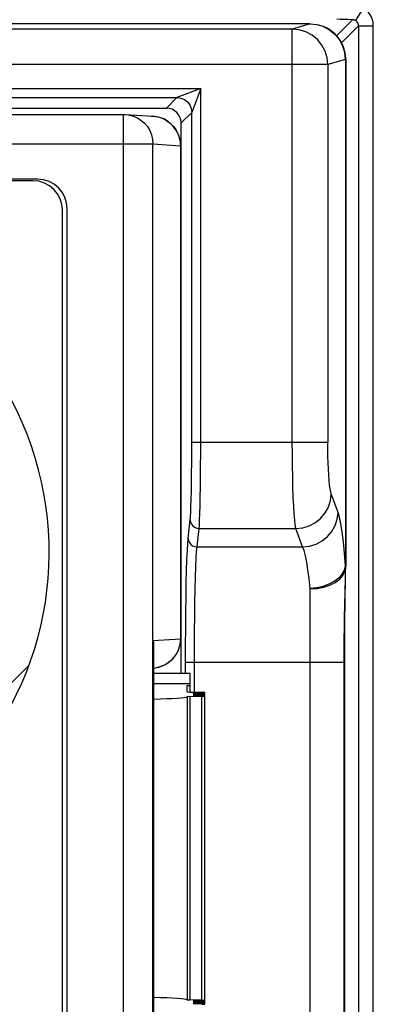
# Model space of a CAD drawing. Header units: millimetres. Extents: x -2579 to 1363, y -329 to 2298.
# Tile 105 of 256: x -1208 to -1196, y 1555 to 1588. Entities that reach past the tile are written whole.
import ezdxf

# ---------------------------------------------------------------- set-up
doc = ezdxf.new("R2010")
doc.units = ezdxf.units.MM
doc.header["$LTSCALE"] = 30.734
doc.layers.get('0').update_dxf_attribs({"linetype": 'CONTINUOUS'})

msp = doc.modelspace()

# ---------------------------------------------------------------- linework, layer by layer
at = {"color": 2}
for p, q in [((-1196.402, 1588.346), (-1196.138, 1588.771)), ((-1198.54, 1588.061), (-1284.937, 1588.061)), ((-1197.942, 1588.24), (-1198.54, 1588.061)), ((-1198.54, 1574.111), (-1198.54, 1588.061)), ((-1197.047, 1587.837), (-1196.505, 1588.378)), ((-1196.308, 1588.176), (-1196.882, 1587.602)), ((-1196.308, 1588.176), (-1196.308, 1503.802)), ((-1196.308, 1588.176), (-1195.808, 1588.176)), ((-1195.808, 1503.802), (-1195.808, 1588.176)), ((-1197.344, 1586.861), (-1286.132, 1586.861)), ((-1196.75, 1587.039), (-1197.344, 1586.861)), ((-1197.344, 1586.861), (-1197.344, 1574.111)), ((-1196.744, 1587.037), (-1196.75, 1587.039)), ((-1196.744, 1587.037), (-1196.744, 1569.926)), ((-1196.738, 1587.036), (-1196.744, 1587.037)), ((-1281.847, 1586.049), (-1201.63, 1586.049)), ((-1281.048, 1585.749), (-1202.429, 1585.749)), ((-1202.429, 1585.749), (-1202.788, 1585.39)), ((-1201.63, 1586.049), (-1202.429, 1585.749)), ((-1201.63, 1586.049), (-1201.929, 1585.249)), ((-1201.63, 1574.111), (-1201.63, 1586.049)), ((-1204.232, 1535.599), (-1204.232, 1585.181)), ((-1204.17, 1585.179), (-1204.077, 1585.169)), ((-1203.243, 1585.122), (-1203.227, 1585.12)), ((-1203.073, 1585.096), (-1202.997, 1585.074)), ((-1202.997, 1585.074), (-1202.924, 1585.047)), ((-1201.929, 1585.249), (-1202.288, 1584.89)), ((-1201.929, 1574.111), (-1201.929, 1585.249)), ((-1202.924, 1585.047), (-1202.854, 1585.014)), ((-1202.854, 1585.014), (-1202.786, 1584.976)), ((-1280.235, 1584.181), (-1203.242, 1584.181)), ((-1203.242, 1536.599), (-1203.242, 1584.181)), ((-1203.242, 1584.181), (-1202.315, 1584.123)), ((-1202.315, 1584.123), (-1202.315, 1567.469)), ((-1202.305, 1584.123), (-1202.315, 1584.123)), ((-1201.929, 1574.111), (-1197.344, 1574.111)), ((-1196.994, 1571.738), (-1197.223, 1572.359)), ((-1202.052, 1570.862), (-1201.984, 1571.484)), ((-1201.753, 1570.57), (-1201.684, 1571.192)), ((-1201.684, 1571.192), (-1198.419, 1571.192)), ((-1198.19, 1570.57), (-1198.419, 1571.192)), ((-1201.753, 1570.57), (-1198.19, 1570.57)), ((-1196.746, 1569.549), (-1196.741, 1569.75)), ((-1197.938, 1551.914), (-1197.938, 1569.166)), ((-1196.761, 1568.955), (-1196.756, 1569.157)), ((-1196.767, 1568.709), (-1196.761, 1568.955)), ((-1196.775, 1568.29), (-1196.771, 1568.514)), ((-1196.771, 1568.514), (-1196.767, 1568.709)), ((-1196.779, 1568.032), (-1196.775, 1568.29)), ((-1202.138, 1567.254), (-1202.135, 1567.811)), ((-1203.232, 1567.412), (-1202.315, 1567.469)), ((-1202.305, 1567.469), (-1202.315, 1567.469)), ((-1203.232, 1567.412), (-1203.232, 1553.568)), ((-1202.139, 1566.679), (-1202.138, 1567.254)), ((-1202.139, 1566.29), (-1202.139, 1566.679)), ((-1202.139, 1566.679), (-1201.839, 1566.679)), ((-1201.839, 1565.669), (-1201.839, 1566.679)), ((-1201.839, 1566.679), (-1197.938, 1566.679)), ((-1197.938, 1566.679), (-1196.789, 1566.678)), ((-1196.789, 1566.679), (-1196.77, 1566.679)), ((-1196.789, 1554.235), (-1196.789, 1566.678)), ((-1202.091, 1565.505), (-1202.091, 1555.274)), ((-1201.992, 1565.512), (-1201.992, 1555.267)), ((-1201.788, 1565.638), (-1201.788, 1565.623)), ((-1201.788, 1565.598), (-1201.788, 1565.583)), ((-1201.788, 1565.558), (-1201.788, 1565.543)), ((-1201.588, 1565.618), (-1201.588, 1565.644)), ((-1201.588, 1565.578), (-1201.588, 1565.603)), ((-1201.588, 1565.538), (-1201.588, 1565.563)), ((-1201.588, 1555.257), (-1201.588, 1565.523)), ((-1201.788, 1555.237), (-1201.788, 1555.222)), ((-1201.788, 1555.197), (-1201.788, 1555.181)), ((-1201.788, 1555.156), (-1201.788, 1555.141)), ((-1201.588, 1555.217), (-1201.588, 1555.242)), ((-1201.588, 1555.176), (-1201.588, 1555.202)), ((-1201.588, 1555.136), (-1201.588, 1555.161))]:
    msp.add_line(p, q, dxfattribs=at)
at = {"color": 7}
for p, q in [((-1197.942, 1588.24), (-1285.535, 1588.24)), ((-1197.495, 1588.151), (-1197.504, 1588.155)), ((-1196.738, 1587.037), (-1196.739, 1569.93)), ((-1280.689, 1585.39), (-1202.788, 1585.39)), ((-1279.245, 1585.181), (-1204.232, 1585.181)), ((-1204.232, 1585.181), (-1204.176, 1585.179)), ((-1204.17, 1585.179), (-1203.243, 1585.122)), ((-1203.304, 1585.123), (-1203.243, 1585.122)), ((-1202.288, 1584.123), (-1202.288, 1584.89)), ((-1202.305, 1584.123), (-1202.305, 1567.469)), ((-1207.132, 1582.991), (-1276.345, 1582.991)), ((-1207.288, 1582.94), (-1276.188, 1582.94)), ((-1206.288, 1538.84), (-1206.288, 1581.94)), ((-1206.132, 1538.789), (-1206.132, 1581.991)), ((-1196.74, 1569.783), (-1196.739, 1569.841)), ((-1196.739, 1569.841), (-1196.739, 1569.93)), ((-1196.753, 1569.017), (-1196.749, 1569.262)), ((-1196.76, 1568.503), (-1196.756, 1568.786)), ((-1196.756, 1568.786), (-1196.753, 1569.017)), ((-1196.762, 1568.278), (-1196.76, 1568.503)), ((-1196.765, 1568.019), (-1196.762, 1568.278)), ((-1196.767, 1567.725), (-1196.765, 1568.019)), ((-1202.288, 1566.29), (-1202.288, 1567.469)), ((-1196.769, 1567.402), (-1196.767, 1567.725)), ((-1203.227, 1567.242), (-1203.227, 1553.737)), ((-1196.77, 1567.054), (-1196.769, 1567.402)), ((-1196.77, 1566.679), (-1196.77, 1567.054)), ((-1203.036, 1566.506), (-1203.166, 1566.479)), ((-1202.916, 1566.549), (-1203.036, 1566.506)), ((-1202.808, 1566.604), (-1202.916, 1566.549)), ((-1202.71, 1566.668), (-1202.808, 1566.604)), ((-1196.77, 1554.231), (-1196.77, 1566.679)), ((-1201.988, 1566.29), (-1203.227, 1566.29)), ((-1201.988, 1565.669), (-1201.988, 1566.29)), ((-1202.088, 1565.947), (-1203.227, 1565.947)), ((-1201.988, 1565.945), (-1202.088, 1565.947)), ((-1202.088, 1565.676), (-1202.088, 1565.885)), ((-1202.088, 1565.885), (-1201.988, 1565.885)), ((-1201.588, 1565.523), (-1201.992, 1565.512)), ((-1201.988, 1565.669), (-1201.588, 1565.659)), ((-1201.588, 1565.644), (-1201.788, 1565.638)), ((-1201.788, 1565.623), (-1201.588, 1565.618)), ((-1201.588, 1565.603), (-1201.788, 1565.598)), ((-1201.788, 1565.583), (-1201.588, 1565.578)), ((-1201.588, 1565.563), (-1201.788, 1565.558)), ((-1201.788, 1565.543), (-1201.588, 1565.538)), ((-1201.488, 1555.128), (-1201.488, 1565.651)), ((-1201.588, 1555.257), (-1201.992, 1555.267)), ((-1201.788, 1555.237), (-1201.588, 1555.242)), ((-1201.588, 1555.217), (-1201.788, 1555.222)), ((-1201.788, 1555.197), (-1201.588, 1555.202)), ((-1201.588, 1555.176), (-1201.788, 1555.181)), ((-1201.788, 1555.156), (-1201.588, 1555.161)), ((-1201.588, 1555.136), (-1201.788, 1555.141))]:
    msp.add_line(p, q, dxfattribs=at)
at = {"color": 3}
msp.add_line((-1210.366, 1563.634), (-1207.419, 1566.58), dxfattribs=at)
at = {"color": 2}
for points in [[(-1195.808, 1588.176), (-1195.817, 1588.296), (-1195.845, 1588.407), (-1195.89, 1588.512), (-1195.954, 1588.608), (-1196.037, 1588.694), (-1196.138, 1588.771)], [(-1196.505, 1588.378), (-1196.663, 1588.381), (-1196.804, 1588.384), (-1196.929, 1588.388), (-1197.037, 1588.393)], [(-1197.344, 1586.861), (-1197.367, 1587.091), (-1197.434, 1587.314), (-1197.544, 1587.522), (-1197.693, 1587.706), (-1197.874, 1587.856), (-1198.081, 1587.968), (-1198.306, 1588.037), (-1198.54, 1588.061)], [(-1196.744, 1587.037), (-1196.766, 1587.271), (-1196.834, 1587.497), (-1196.944, 1587.704), (-1197.093, 1587.886), (-1197.274, 1588.035), (-1197.493, 1588.151)], [(-1196.402, 1588.346), (-1196.419, 1588.356), (-1196.437, 1588.364), (-1196.453, 1588.37), (-1196.47, 1588.374), (-1196.488, 1588.377), (-1196.505, 1588.378)], [(-1196.308, 1588.176), (-1196.31, 1588.21), (-1196.319, 1588.243), (-1196.333, 1588.274), (-1196.352, 1588.302), (-1196.375, 1588.326), (-1196.402, 1588.346)], [(-1202.429, 1585.749), (-1202.3, 1585.732), (-1202.18, 1585.682), (-1202.076, 1585.602), (-1201.997, 1585.499), (-1201.947, 1585.378), (-1201.929, 1585.249)], [(-1204.077, 1585.169), (-1203.925, 1585.132), (-1203.781, 1585.072), (-1203.648, 1584.99), (-1203.53, 1584.887), (-1203.429, 1584.768), (-1203.348, 1584.633), (-1203.289, 1584.488), (-1203.254, 1584.336), (-1203.242, 1584.181)], [(-1203.227, 1585.12), (-1203.149, 1585.111), (-1203.073, 1585.096)], [(-1202.786, 1584.976), (-1202.722, 1584.933), (-1202.661, 1584.884), (-1202.604, 1584.831), (-1202.551, 1584.773), (-1202.503, 1584.711), (-1202.46, 1584.646), (-1202.422, 1584.577), (-1202.389, 1584.506), (-1202.363, 1584.432), (-1202.342, 1584.357), (-1202.327, 1584.28), (-1202.317, 1584.202), (-1202.315, 1584.123)], [(-1201.984, 1571.484), (-1201.975, 1571.592), (-1201.966, 1571.743), (-1201.958, 1571.937), (-1201.951, 1572.17), (-1201.945, 1572.439), (-1201.939, 1572.736), (-1201.935, 1573.059), (-1201.932, 1573.4), (-1201.93, 1573.749), (-1201.929, 1574.111)], [(-1201.684, 1571.192), (-1201.675, 1571.31), (-1201.666, 1571.479), (-1201.658, 1571.695), (-1201.651, 1571.953), (-1201.645, 1572.251), (-1201.639, 1572.581), (-1201.635, 1572.939), (-1201.632, 1573.318), (-1201.63, 1573.711), (-1201.63, 1574.111)], [(-1198.419, 1571.192), (-1198.439, 1571.311), (-1198.458, 1571.479), (-1198.476, 1571.695), (-1198.492, 1571.954), (-1198.506, 1572.251), (-1198.518, 1572.582), (-1198.527, 1572.94), (-1198.534, 1573.318), (-1198.538, 1573.711), (-1198.54, 1574.111)], [(-1197.223, 1572.359), (-1197.244, 1572.431), (-1197.262, 1572.531), (-1197.28, 1572.661), (-1197.296, 1572.816), (-1197.31, 1572.995), (-1197.322, 1573.193), (-1197.332, 1573.409), (-1197.339, 1573.636), (-1197.343, 1573.869), (-1197.344, 1574.111)], [(-1198.419, 1571.192), (-1198.188, 1571.218), (-1197.967, 1571.287), (-1197.762, 1571.397), (-1197.582, 1571.542), (-1197.433, 1571.718), (-1197.321, 1571.918), (-1197.25, 1572.135), (-1197.223, 1572.359)], [(-1201.984, 1571.484), (-1201.973, 1571.409), (-1201.943, 1571.338), (-1201.895, 1571.278), (-1201.833, 1571.232), (-1201.761, 1571.202), (-1201.684, 1571.192)], [(-1198.19, 1570.57), (-1197.959, 1570.597), (-1197.738, 1570.666), (-1197.533, 1570.775), (-1197.353, 1570.92), (-1197.204, 1571.096), (-1197.092, 1571.296), (-1197.021, 1571.513), (-1196.994, 1571.738)], [(-1196.744, 1569.926), (-1196.778, 1570.357), (-1196.815, 1570.738), (-1196.856, 1571.072), (-1196.9, 1571.352), (-1196.946, 1571.574), (-1196.994, 1571.738)], [(-1202.135, 1567.811), (-1202.13, 1568.354), (-1202.123, 1568.869), (-1202.115, 1569.343), (-1202.105, 1569.77), (-1202.093, 1570.141), (-1202.08, 1570.451), (-1202.067, 1570.69), (-1202.052, 1570.862)], [(-1202.052, 1570.862), (-1202.042, 1570.787), (-1202.012, 1570.717), (-1201.964, 1570.656), (-1201.902, 1570.61), (-1201.83, 1570.581), (-1201.752, 1570.57)], [(-1201.839, 1566.679), (-1201.838, 1567.212), (-1201.835, 1567.736), (-1201.83, 1568.241), (-1201.823, 1568.718), (-1201.815, 1569.159), (-1201.805, 1569.555), (-1201.793, 1569.9), (-1201.781, 1570.188), (-1201.767, 1570.412), (-1201.753, 1570.57)], [(-1197.938, 1569.166), (-1197.973, 1569.502), (-1198.011, 1569.801), (-1198.052, 1570.058), (-1198.095, 1570.273), (-1198.141, 1570.445), (-1198.19, 1570.57)], [(-1197.94, 1569.177), (-1197.716, 1569.199), (-1197.5, 1569.248), (-1197.3, 1569.32), (-1197.122, 1569.413), (-1196.973, 1569.525), (-1196.857, 1569.65), (-1196.78, 1569.786), (-1196.744, 1569.926)], [(-1196.94, 1569.481), (-1196.83, 1569.609), (-1196.762, 1569.745), (-1196.739, 1569.885)], [(-1196.738, 1569.893), (-1196.739, 1569.901), (-1196.74, 1569.91), (-1196.742, 1569.918), (-1196.744, 1569.926)], [(-1196.74, 1569.779), (-1196.739, 1569.846), (-1196.739, 1569.885)], [(-1197.938, 1569.151), (-1197.704, 1569.166), (-1197.479, 1569.208), (-1197.272, 1569.276), (-1197.09, 1569.369), (-1196.94, 1569.481)], [(-1196.756, 1569.157), (-1196.749, 1569.422), (-1196.746, 1569.549)], [(-1196.789, 1566.678), (-1196.789, 1566.872), (-1196.788, 1567.059), (-1196.787, 1567.238), (-1196.786, 1567.41), (-1196.785, 1567.577), (-1196.783, 1567.736), (-1196.781, 1567.888), (-1196.779, 1568.032)], [(-1203.232, 1567.412), (-1203.228, 1567.31), (-1203.227, 1567.242)], [(-1203.232, 1567.412), (-1203.223, 1567.345), (-1203.218, 1567.28), (-1203.218, 1567.219), (-1203.222, 1567.16), (-1203.227, 1567.116)]]:
    msp.add_lwpolyline(points, dxfattribs=at)
at = {"color": 7}
for points in [[(-1197.949, 1588.24), (-1197.714, 1588.217), (-1197.504, 1588.155)], [(-1197.504, 1588.155), (-1197.281, 1588.038), (-1197.1, 1587.888), (-1196.951, 1587.706), (-1196.841, 1587.498), (-1196.773, 1587.273), (-1196.75, 1587.039)], [(-1196.738, 1587.036), (-1196.739, 1587.082), (-1196.755, 1587.234), (-1196.789, 1587.38), (-1196.839, 1587.517), (-1196.904, 1587.644), (-1196.982, 1587.76), (-1197.07, 1587.864), (-1197.168, 1587.956), (-1197.272, 1588.034), (-1197.382, 1588.099), (-1197.493, 1588.151)], [(-1196.749, 1569.262), (-1196.745, 1569.496), (-1196.744, 1569.535), (-1196.744, 1569.573), (-1196.74, 1569.783)], [(-1202.315, 1567.469), (-1202.315, 1567.405), (-1202.321, 1567.338), (-1202.336, 1567.268), (-1202.355, 1567.196), (-1202.376, 1567.122), (-1202.404, 1567.046), (-1202.446, 1566.968), (-1202.498, 1566.891), (-1202.556, 1566.814), (-1202.625, 1566.739), (-1202.71, 1566.668)]]:
    msp.add_lwpolyline(points, dxfattribs=at)
for centre, radius, start, end in [((-1203.305, 1584.123), 1, 0, 86.486), ((-1207.288, 1581.94), 1, 0, 90), ((-1207.132, 1581.991), 1, 0, 90), ((-1217.738, 1570.39), 11, 312.5, 227.5), ((-1203.305, 1567.469), 1, 274.457, 360)]:
    msp.add_arc(centre, radius, start, end, dxfattribs=at)
for centre, major_axis, ratio, start_param, end_param in [((-1202.789, 1584.89), (-0.354, -0.354), 0.999315, 2.356537, 3.926648), ((-1204.038, 1565.51), (1.95, 0), 0.043661, -1.140774, -0.054594), ((-1201.892, 1565.505), (0.2, 0), 0.043661, 2.094395, 3.086998), ((-1201.888, 1565.676), (0.2, 0), 0.043661, 3.141593, 4.18879), ((-1201.688, 1565.631), (0.2, 0), 0.043661, 2.094395, 4.18879), ((-1201.688, 1565.591), (0.2, 0), 0.043661, 2.094395, 4.18879), ((-1201.688, 1565.55), (0.2, 0), 0.043661, 2.094395, 4.18879), ((-1201.688, 1565.651), (0.2, 0), 0.043661, 5.235988, 7.330383), ((-1201.688, 1565.611), (0.2, 0), 0.043661, 5.235988, 7.330383), ((-1201.688, 1565.57), (0.2, 0), 0.043661, 5.235988, 7.330383), ((-1201.688, 1565.53), (0.2, 0), 0.043661, -1.047198, 1.047198), ((-1204.038, 1555.27), (1.95, 0), 0.043661, 0.054594, 1.140774), ((-1201.892, 1555.275), (0.2, 0), 0.043661, -3.086998, -2.094395), ((-1201.688, 1555.229), (0.2, 0), 0.043661, 2.094395, 4.18879), ((-1201.688, 1555.189), (0.2, 0), 0.043661, 2.094395, 4.18879), ((-1201.688, 1555.149), (0.2, 0), 0.043661, 2.094395, 4.18879), ((-1201.688, 1555.249), (0.2, 0), 0.043661, 5.235988, 7.330383), ((-1201.688, 1555.209), (0.2, 0), 0.043661, 5.235988, 7.330383), ((-1201.688, 1555.169), (0.2, 0), 0.043661, 5.235988, 7.330383), ((-1201.688, 1555.128), (0.2, 0), 0.043661, 5.235988, 7.330383)]:
    msp.add_ellipse(centre, major_axis=major_axis, ratio=ratio, start_param=start_param, end_param=end_param, dxfattribs=at)

doc.saveas('drawing.dxf')
